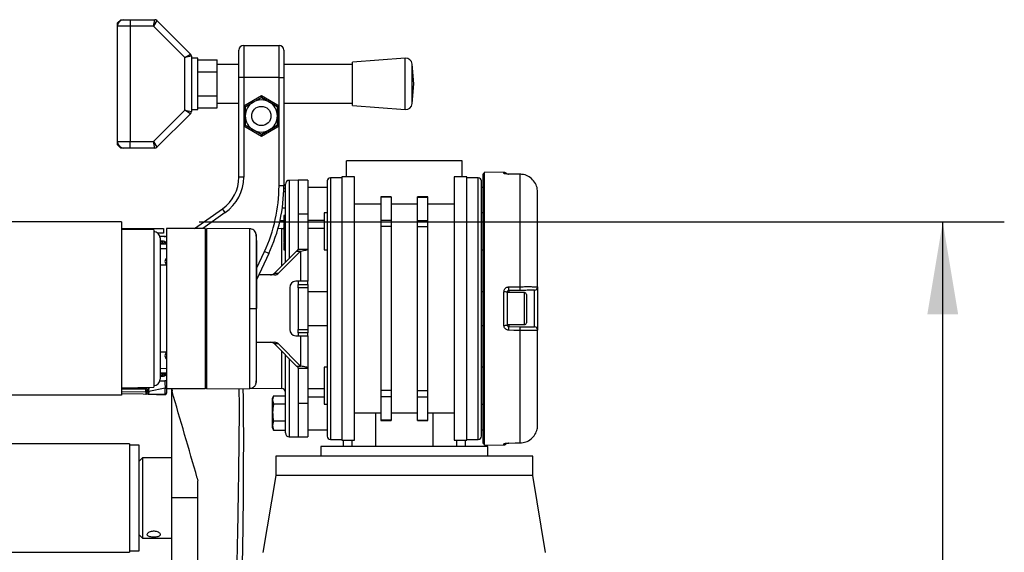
# Model space of a CAD drawing. Header units: millimetres. Extents: x 0 to 420, y 0 to 297.
# Tile 70 of 71: x 311 to 343, y 250 to 268. Entities that reach past the tile are written whole.
import ezdxf

# ---------------------------------------------------------------- set-up
doc = ezdxf.new("R2010")
doc.units = ezdxf.units.MM
doc.layers.add('QUOTE', color=174, linetype='Continuous')
doc.styles.add('SLDTEXTSTYLE3', font='TXT', dxfattribs={"width": 0.75})
doc.dimstyles.new('SLDDIMSTYLE0', dxfattribs={"dimtxt": 3, "dimasz": 3, "dimexe": 0, "dimexo": 0.0625, "dimgap": 0.75, "dimtad": 1, "dimlfac": 9.583032, "dimrnd": 1e-09, "dimzin": 12, "dimdsep": 46, "dimtxsty": 'SLDTEXTSTYLE3', "dimsah": 1, "dimcen": 0.09, "dimadec": 0, "dimazin": 3, "dimtfac": 1, "dimtdec": 3, "dimtofl": 0, "dimtmove": 0, "dimatfit": 3, "dimfxl": 0, "dimfrac": 2, "dimtolj": 1, "dimtzin": 12, "dimarcsym": 0})

# ---------------------------------------------------------------- blocks, each defined once
blk = doc.blocks.new('_D_2')
at = {"layer": 'QUOTE'}
for p, q in [((317.05, 261.146), (343.202, 261.146)), ((341.202, 166.28), (341.202, 261.146)), ((330.57, 166.28), (343.202, 166.28))]:
    blk.add_line(p, q, dxfattribs=at)
for points in [[(341.202, 261.146), (340.702, 258.146), (341.702, 258.146)], [(341.202, 166.28), (341.702, 169.28), (340.702, 169.28)]]:
    blk.add_solid(points, dxfattribs=at)
at = {"layer": 'QUOTE', "insert": (337.335, 208.725), "char_height": 3, "attachment_point": 1, "rotation": 90, "style": 'SLDTEXTSTYLE3'}
blk.add_mtext('909,1', dxfattribs=at)

msp = doc.modelspace()

# ---------------------------------------------------------------- linework, layer by layer
at = {"color": 7, "linetype": 'Continuous', "lineweight": 25}
for p, q in [((314.3941, 267.6155), (314.4985, 267.7199)), ((314.4985, 267.7199), (314.6028, 267.7199)), ((314.6028, 267.7199), (314.8115, 267.7199)), ((314.8115, 267.7199), (314.8115, 267.5112)), ((314.8115, 267.7199), (315.6031, 267.7199)), ((315.5599, 267.5112), (315.6031, 267.7199)), ((314.3941, 267.5112), (314.3941, 267.6155)), ((314.8115, 267.5112), (314.3941, 267.5112)), ((314.3941, 263.7545), (314.3941, 267.5112)), ((314.8115, 267.5112), (314.8115, 263.7545)), ((315.5599, 267.5112), (314.8115, 267.5112)), ((315.6769, 267.6893), (315.5599, 267.5112)), ((316.5855, 266.4855), (315.5599, 267.5112)), ((315.6769, 267.6893), (316.7636, 266.6026)), ((318.494, 266.885), (318.494, 265.8415)), ((318.494, 266.885), (319.6419, 266.885)), ((319.6419, 265.8415), (319.6419, 266.885)), ((316.5855, 266.4855), (316.7636, 266.6026)), ((316.7942, 266.5288), (316.5855, 266.4855)), ((316.5855, 264.7801), (316.5855, 266.4855)), ((316.7942, 266.5288), (316.7942, 264.7369)), ((317.0029, 266.4676), (316.7942, 266.4676)), ((317.0029, 265.6328), (317.0029, 266.4676)), ((318.3375, 265.8415), (318.3375, 266.7285)), ((319.7984, 266.7285), (319.7984, 265.8415)), ((323.7441, 266.4676), (322.0344, 266.3372)), ((323.7441, 264.798), (323.7441, 266.4676)), ((317.0029, 266.416), (317.629, 266.416)), ((317.629, 266.0244), (317.629, 266.416)), ((318.3375, 266.2589), (317.629, 266.2589)), ((322.0344, 266.2589), (319.7984, 266.2589)), ((322.0344, 264.9285), (322.0344, 266.3372)), ((324.0171, 265.6328), (323.9681, 266.2754)), ((323.9681, 264.9902), (323.9681, 266.2754)), ((317.0029, 266.0244), (317.629, 266.0244)), ((317.629, 265.2412), (317.629, 266.0244)), ((318.494, 265.8415), (318.3375, 265.8415)), ((318.3375, 262.6016), (318.3375, 265.8415)), ((318.494, 265.8415), (318.494, 264.9207)), ((319.6419, 265.8415), (318.494, 265.8415)), ((319.6419, 264.9207), (319.6419, 265.8415)), ((319.6419, 265.8415), (319.7984, 265.8415)), ((319.7984, 265.8415), (319.7984, 262.3211)), ((317.0029, 264.798), (317.0029, 265.6328)), ((323.9681, 264.9902), (324.0171, 265.6328)), ((317.0029, 265.2412), (317.629, 265.2412)), ((317.629, 264.8496), (317.629, 265.2412)), ((318.494, 264.9207), (319.068, 265.252)), ((319.068, 265.1918), (318.5462, 264.8906)), ((318.8071, 265.0412), (319.068, 265.1918)), ((319.068, 265.252), (319.068, 265.1918)), ((319.068, 265.252), (319.6419, 264.9207)), ((319.5897, 264.8906), (319.068, 265.1918)), ((317.0029, 264.8496), (317.629, 264.8496)), ((317.629, 265.0067), (318.3375, 265.0067)), ((318.494, 264.9207), (318.5462, 264.8906)), ((318.494, 264.9207), (318.494, 264.258)), ((318.5462, 264.8906), (318.8071, 265.0412)), ((318.5462, 264.5893), (318.5462, 264.8906)), ((318.5462, 264.8906), (318.5462, 264.2881)), ((319.6419, 264.9207), (319.5897, 264.8906)), ((319.5897, 264.8906), (319.5897, 264.5893)), ((319.5897, 264.2881), (319.5897, 264.8906)), ((319.6419, 264.258), (319.6419, 264.9207)), ((319.7984, 265.0067), (322.0344, 265.0067)), ((322.0344, 264.9285), (323.7441, 264.798)), ((315.5599, 263.7545), (316.5855, 264.7801)), ((316.7636, 264.6631), (315.6769, 263.5764)), ((316.7636, 264.6631), (316.5855, 264.7801)), ((316.5855, 264.7801), (316.7942, 264.7369)), ((316.7942, 264.798), (317.0029, 264.798)), ((318.5462, 264.2881), (318.5462, 264.5893)), ((319.5897, 264.5893), (319.5897, 264.2881)), ((318.5462, 264.2881), (318.494, 264.258)), ((318.494, 264.258), (318.494, 262.6016)), ((319.068, 263.9266), (318.494, 264.258)), ((318.5462, 264.2881), (319.068, 263.9869)), ((319.068, 263.9869), (319.5897, 264.2881)), ((319.6419, 264.258), (319.068, 263.9266)), ((319.5897, 264.2881), (319.3288, 264.1375)), ((319.5897, 264.2881), (319.6419, 264.258)), ((319.6419, 262.3211), (319.6419, 264.258)), ((319.3288, 264.1375), (319.068, 263.9869)), ((319.068, 263.9869), (319.068, 263.9266)), ((314.3941, 263.7545), (314.8115, 263.7545)), ((314.3941, 263.6502), (314.3941, 263.7545)), ((314.4985, 263.5458), (314.3941, 263.6502)), ((314.8115, 263.7545), (315.5599, 263.7545)), ((314.8115, 263.5458), (314.8115, 263.7545)), ((315.5599, 263.7545), (315.6769, 263.5764)), ((315.6031, 263.5458), (315.5599, 263.7545)), ((314.6028, 263.5458), (314.4985, 263.5458)), ((314.8115, 263.5458), (314.6028, 263.5458)), ((315.6031, 263.5458), (314.8115, 263.5458)), ((321.8338, 262.6067), (321.8338, 263.1284)), ((325.5904, 263.1284), (321.8338, 263.1284)), ((325.5904, 262.6067), (325.5904, 263.1284)), ((318.494, 262.6016), (318.3375, 262.6016)), ((322.0946, 262.6067), (321.6772, 262.6067)), ((321.6772, 262.6067), (321.6772, 254.0499)), ((322.0946, 254.0499), (322.0946, 262.6067)), ((325.7469, 262.6067), (325.3295, 262.6067)), ((325.3295, 262.6067), (325.3295, 254.0499)), ((325.7469, 254.0499), (325.7469, 262.6067)), ((326.3209, 262.711), (326.2687, 262.711)), ((326.2687, 253.9455), (326.2687, 262.711)), ((326.9479, 262.7573), (326.3209, 262.7627)), ((326.3209, 253.8938), (326.3209, 262.7627)), ((326.9479, 262.7237), (326.9479, 262.7573)), ((327.1017, 262.6995), (327.102, 262.7008)), ((327.4743, 262.6957), (327.1022, 262.7)), ((327.4737, 259.0395), (327.4737, 262.6951)), ((319.7984, 262.3211), (319.6419, 262.3211)), ((319.8511, 259.8385), (319.8511, 262.372)), ((320.2685, 262.5023), (319.9741, 262.4972)), ((319.9741, 262.4972), (319.9741, 259.9629)), ((320.5816, 262.5023), (320.2685, 262.5023)), ((320.2685, 262.5023), (320.2685, 261.4057)), ((320.2685, 262.5023), (320.2685, 261.4057)), ((320.5816, 262.5023), (320.5816, 261.4057)), ((321.2077, 262.2675), (320.5816, 262.2675)), ((321.6772, 262.5806), (321.312, 262.5806)), ((321.312, 262.5806), (321.312, 258.3283)), ((326.1122, 262.5806), (325.7469, 262.5806)), ((326.1122, 258.3283), (326.1122, 262.5806)), ((326.2687, 262.2675), (326.2165, 262.2675)), ((319.7951, 262.1351), (319.8511, 262.1351)), ((319.7979, 262.2476), (319.8511, 262.2476)), ((323.2843, 261.9623), (322.9503, 261.9623)), ((322.9503, 261.9623), (322.9503, 261.9552)), ((323.2843, 261.9552), (322.9503, 261.9552)), ((322.9503, 261.9552), (322.9503, 261.1964)), ((323.2843, 261.9623), (323.2843, 261.9552)), ((323.2843, 261.9552), (323.2843, 261.1964)), ((324.4739, 261.9623), (324.1399, 261.9623)), ((324.1399, 261.9552), (324.1399, 261.9623)), ((324.1399, 261.9552), (324.4739, 261.9552)), ((324.1399, 261.1964), (324.1399, 261.9552)), ((324.4739, 261.9552), (324.4739, 261.9623)), ((324.4739, 261.1964), (324.4739, 261.9552)), ((328.0427, 259.0308), (328.0427, 262.1141)), ((322.9503, 261.7197), (322.0946, 261.7197)), ((324.1399, 261.7197), (323.2843, 261.7197)), ((325.3295, 261.7197), (324.4739, 261.7197)), ((316.8913, 260.937), (317.8035, 261.5758)), ((317.8933, 261.4476), (317.1642, 260.937)), ((317.8933, 261.4476), (317.8035, 261.5758)), ((319.7493, 261.6072), (319.8511, 261.6072)), ((319.8511, 261.3579), (319.7989, 261.357)), ((319.7989, 261.357), (319.7989, 261.3476)), ((319.7989, 261.3476), (319.8511, 261.3483)), ((319.7989, 261.3476), (319.7989, 261.3151)), ((319.7989, 261.3151), (319.8511, 261.3158)), ((319.7989, 261.3151), (319.7989, 261.2801)), ((320.2685, 261.4057), (320.5816, 261.4057)), ((320.2685, 261.4057), (320.2685, 260.2605)), ((320.5816, 261.4057), (320.5816, 260.2605)), ((321.2077, 261.437), (321.1033, 261.437)), ((321.1033, 261.437), (321.1033, 260.237)), ((326.2687, 261.437), (326.2165, 261.437)), ((314.5287, 261.1457), (304.0936, 261.1457)), ((314.5287, 261.1457), (314.5287, 255.5108)), ((319.6747, 261.1918), (319.7989, 261.1918)), ((319.7989, 261.2801), (319.8511, 261.2798)), ((319.7989, 261.2801), (319.7989, 261.124)), ((319.7989, 261.124), (319.8511, 261.1237)), ((319.7989, 261.124), (319.7989, 261.1044)), ((319.7989, 261.1044), (319.8511, 261.1035)), ((320.5816, 261.2032), (321.1033, 261.2032)), ((323.2843, 261.1964), (322.9503, 261.1964)), ((322.9503, 261.1964), (322.9503, 260.9948)), ((323.2843, 260.9948), (322.9503, 260.9948)), ((322.9503, 260.9948), (322.9503, 255.6617)), ((323.2843, 261.1964), (323.2843, 260.9948)), ((323.2843, 260.9948), (323.2843, 255.6617)), ((324.1399, 260.9948), (324.1399, 261.1964)), ((324.1399, 261.1964), (324.4739, 261.1964)), ((324.1399, 260.9948), (324.4739, 260.9948)), ((324.1399, 255.6617), (324.1399, 260.9948)), ((324.4739, 260.9948), (324.4739, 261.1964)), ((324.4739, 255.6617), (324.4739, 260.9948)), ((314.5287, 260.937), (315.3635, 260.937)), ((315.5722, 260.8849), (314.5287, 260.9022)), ((315.3635, 260.937), (315.8852, 260.937)), ((315.3635, 260.8883), (315.3635, 260.937)), ((315.5722, 260.8849), (315.5722, 255.7717)), ((315.8852, 260.7805), (315.7102, 260.7805)), ((315.8852, 260.6762), (315.7743, 260.6762)), ((315.8852, 260.937), (315.8852, 260.7805)), ((315.9118, 260.6748), (315.9365, 260.6752)), ((317.2418, 260.937), (315.9896, 260.937)), ((315.9896, 260.937), (315.9896, 255.7195)), ((317.2418, 260.937), (317.2418, 255.7195)), ((317.294, 260.8858), (317.2418, 260.8849)), ((318.6915, 260.9244), (317.294, 260.9366)), ((317.294, 255.7199), (317.294, 260.9366)), ((319.7281, 260.9276), (319.6083, 260.9255)), ((319.7281, 259.7141), (319.7281, 260.9276)), ((319.7989, 260.9381), (319.7989, 260.9347)), ((319.8511, 260.9356), (319.7989, 260.9347)), ((319.7989, 260.9347), (319.7989, 260.9254)), ((319.7989, 260.9254), (319.8511, 260.926)), ((319.7989, 260.9254), (319.7989, 260.8296)), ((319.7989, 260.8296), (319.8511, 260.8302)), ((319.7989, 260.8296), (319.7989, 260.7775)), ((319.7989, 260.7775), (319.8511, 260.7767)), ((319.7989, 260.7775), (319.7989, 260.4853)), ((321.1033, 260.9306), (320.5816, 260.9306)), ((315.7809, 260.624), (315.7809, 258.3283)), ((315.8852, 260.5196), (315.7809, 260.5196)), ((315.7809, 260.5163), (315.8521, 260.5182)), ((315.7809, 260.4642), (315.8526, 260.4661)), ((315.7809, 260.4262), (315.9888, 260.428)), ((315.9365, 260.4789), (315.9365, 260.5062)), ((319.7989, 260.4853), (319.8511, 260.4844)), ((319.7989, 260.4853), (319.7989, 260.4828)), ((319.7989, 260.4828), (319.8511, 260.4819)), ((315.9896, 260.2715), (315.7809, 260.2697)), ((318.9114, 259.6327), (319.1677, 260.1823)), ((319.3096, 260.1161), (318.9114, 259.2623)), ((319.3096, 260.1161), (319.1677, 260.1823)), ((320.2083, 260.1996), (319.4953, 259.4788)), ((320.3406, 260.1996), (319.6276, 259.4788)), ((319.8511, 260.3352), (319.7989, 260.3343)), ((319.7989, 260.3343), (319.7989, 260.3052)), ((319.7989, 260.3052), (319.8511, 260.3053)), ((319.7989, 260.3052), (319.7989, 260.2777)), ((319.7989, 260.2777), (319.8511, 260.2778)), ((319.7989, 260.2777), (319.7989, 260.2429)), ((319.7989, 260.2429), (319.8511, 260.242)), ((320.2083, 260.1996), (320.3406, 260.1996)), ((320.2685, 260.2605), (320.5816, 260.2605)), ((320.3406, 260.1996), (320.3406, 259.2152)), ((320.5816, 260.2605), (320.5816, 259.2152)), ((321.1033, 260.237), (321.2077, 260.237)), ((326.2165, 260.237), (326.2687, 260.237)), ((315.9896, 259.737), (315.7809, 259.737)), ((319.4998, 259.4239), (318.9868, 259.4239)), ((319.4953, 259.4788), (319.6276, 259.4788)), ((320.3406, 259.2152), (320.1832, 259.2152)), ((320.2685, 259.2152), (320.2685, 259.1109)), ((320.2685, 259.1109), (320.5816, 259.1109)), ((320.2685, 259.0065), (320.2685, 259.1109)), ((320.5816, 259.2152), (320.3406, 259.2152)), ((320.5816, 259.1109), (320.5816, 259.2152)), ((320.5816, 259.1109), (320.5816, 259.0065)), ((319.9941, 259.0065), (319.9941, 257.65)), ((320.5816, 259.0065), (320.2685, 259.0065)), ((320.2685, 259.0065), (320.2685, 257.65)), ((320.5816, 259.0065), (320.5816, 257.65)), ((321.2077, 258.8761), (320.5816, 258.8761)), ((326.2687, 258.8761), (326.2165, 258.8761)), ((326.9479, 257.784), (326.9479, 258.8725)), ((327.0513, 258.8597), (327.0513, 257.7968)), ((327.6148, 258.85), (327.0513, 258.85)), ((327.4747, 258.9184), (327.1026, 258.9119)), ((327.1026, 258.9119), (327.1026, 258.85)), ((327.6148, 257.8065), (327.6148, 258.85)), ((327.6774, 258.7874), (327.6774, 257.8691)), ((327.9401, 257.73), (327.9401, 258.9265)), ((328.0427, 259.0308), (328.0427, 257.6257)), ((315.7809, 258.3283), (315.7809, 256.0325)), ((318.8971, 258.3283), (318.9114, 258.3283)), ((321.312, 258.3283), (321.312, 254.0759)), ((326.1122, 254.0759), (326.1122, 258.3283)), ((327.0513, 257.8065), (327.6148, 257.8065)), ((327.1026, 257.8065), (327.1026, 257.7446)), ((320.2685, 257.65), (320.5816, 257.65)), ((320.2685, 257.5456), (320.2685, 257.65)), ((320.2685, 257.5456), (320.2685, 257.4413)), ((320.5816, 257.5456), (320.2685, 257.5456)), ((320.5816, 257.7804), (321.2077, 257.7804)), ((320.5816, 257.65), (320.5816, 257.5456)), ((320.5816, 257.4413), (320.5816, 257.5456)), ((326.2165, 257.7804), (326.2687, 257.7804)), ((327.1026, 257.7446), (327.4747, 257.7382)), ((327.4737, 253.9614), (327.4737, 257.617)), ((328.0427, 254.5424), (328.0427, 257.6257)), ((318.9114, 257.2326), (319.4998, 257.2326)), ((319.6276, 257.1777), (319.4953, 257.1777)), ((319.4953, 257.1777), (320.2083, 256.4569)), ((319.6276, 257.1777), (320.3406, 256.4569)), ((320.1832, 257.4413), (320.3406, 257.4413)), ((320.3406, 257.4413), (320.3406, 256.4569)), ((320.3406, 257.4413), (320.5816, 257.4413)), ((320.5816, 257.4413), (320.5816, 256.396)), ((315.7809, 256.9195), (315.9896, 256.9195)), ((319.7281, 255.7289), (319.7281, 256.9424)), ((319.8511, 254.2846), (319.8511, 256.818)), ((319.9741, 256.6936), (319.9741, 254.1593)), ((315.7809, 256.3869), (315.9896, 256.385)), ((315.9888, 256.2285), (315.7809, 256.2303)), ((315.8526, 256.1905), (315.7809, 256.1923)), ((320.2083, 256.4569), (320.3406, 256.4569)), ((320.2685, 256.396), (320.5816, 256.396)), ((320.2685, 256.396), (320.2685, 255.2508)), ((320.5816, 256.396), (320.5816, 255.2508)), ((321.2077, 256.4195), (321.1033, 256.4195)), ((321.1033, 256.4195), (321.1033, 255.2195)), ((326.2687, 256.4195), (326.2165, 256.4195)), ((315.7737, 255.9783), (315.7836, 255.9804)), ((315.7743, 255.9804), (315.8852, 255.9804)), ((315.8521, 256.1383), (315.7809, 256.1402)), ((315.7809, 256.1369), (315.8852, 256.1369)), ((315.9365, 256.1503), (315.9365, 256.1776)), ((314.5287, 255.7543), (315.5722, 255.7717)), ((314.5287, 255.7362), (315.3104, 255.7499)), ((315.3104, 255.7084), (314.5287, 255.6948)), ((314.5287, 255.6359), (315.3104, 255.6223)), ((315.9365, 255.5321), (314.5287, 255.5567)), ((315.3104, 255.6223), (315.3104, 255.7084)), ((315.3635, 255.6977), (315.3635, 255.6736)), ((315.3635, 255.6736), (315.3635, 255.6017)), ((315.9392, 255.7424), (315.4138, 255.6328)), ((315.4138, 255.6328), (315.4138, 255.6147)), ((315.9392, 255.5349), (315.9392, 255.7424)), ((317.2418, 255.7195), (315.9896, 255.7195)), ((315.9896, 255.7195), (315.9896, 255.5859)), ((315.9896, 255.5859), (315.9896, 255.5842)), ((316.1461, 255.7195), (316.1461, 252.1715)), ((316.1567, 255.7195), (316.1668, 255.6483)), ((317.2418, 255.7717), (317.294, 255.7707)), ((317.294, 255.7199), (318.6915, 255.7321)), ((318.7633, 255.7458), (319.7281, 255.7289)), ((320.5816, 255.7259), (321.1033, 255.7259)), ((323.2843, 255.6617), (322.9503, 255.6617)), ((322.9503, 255.6617), (322.9503, 255.4602)), ((323.2843, 255.6617), (323.2843, 255.4602)), ((324.1399, 255.6617), (324.4739, 255.6617)), ((324.1399, 255.4602), (324.1399, 255.6617)), ((324.4739, 255.4602), (324.4739, 255.6617)), ((314.5287, 255.5108), (304.0936, 255.5108)), ((315.9365, 255.5348), (315.9392, 255.5349)), ((319.4609, 255.4933), (319.4337, 255.4185)), ((319.4608, 255.4927), (319.4337, 255.3617)), ((319.4337, 255.3617), (319.4337, 255.4185)), ((319.4337, 255.3617), (319.4608, 255.2307)), ((319.4337, 254.9528), (319.4337, 255.3617)), ((319.4608, 255.4927), (319.8511, 255.4927)), ((320.2685, 255.2508), (320.2685, 254.1542)), ((320.2685, 255.2508), (320.5816, 255.2508)), ((320.2685, 255.2508), (320.2685, 254.1542)), ((321.1033, 255.4534), (320.5816, 255.4534)), ((320.5816, 255.2508), (320.5816, 254.1542)), ((323.2843, 255.4602), (322.9503, 255.4602)), ((322.9503, 255.4602), (322.9503, 254.7013)), ((323.2843, 255.4602), (323.2843, 254.7013)), ((324.1399, 255.4602), (324.4739, 255.4602)), ((324.1399, 254.7013), (324.1399, 255.4602)), ((324.4739, 254.7013), (324.4739, 255.4602)), ((319.4337, 254.528), (319.4337, 254.9528)), ((319.4608, 255.2307), (319.8511, 255.2307)), ((321.1033, 255.2195), (321.2077, 255.2195)), ((322.0946, 254.9368), (322.9503, 254.9368)), ((322.7787, 254.9368), (322.7787, 253.8412)), ((323.2843, 254.9368), (324.1399, 254.9368)), ((324.4739, 254.9368), (325.3295, 254.9368)), ((324.6454, 253.8412), (324.6454, 254.9368)), ((326.2165, 255.2195), (326.2687, 255.2195)), ((319.4608, 254.6749), (319.4337, 254.528)), ((319.4608, 254.6749), (319.8511, 254.6749)), ((323.2843, 254.7013), (322.9503, 254.7013)), ((322.9503, 254.7013), (322.9503, 254.6942)), ((322.9503, 254.6942), (323.2843, 254.6942)), ((323.2843, 254.7013), (323.2843, 254.6942)), ((324.1399, 254.7013), (324.4739, 254.7013)), ((324.1399, 254.6942), (324.1399, 254.7013)), ((324.1399, 254.6942), (324.4739, 254.6942)), ((324.4739, 254.6942), (324.4739, 254.7013)), ((319.4337, 254.528), (319.4608, 254.381)), ((319.4337, 254.4552), (319.4337, 254.528)), ((319.4337, 254.4552), (319.4609, 254.3804)), ((319.4608, 254.381), (319.4588, 254.3908)), ((319.4608, 254.381), (319.8511, 254.381)), ((320.5816, 254.389), (321.2077, 254.389)), ((326.2165, 254.389), (326.2687, 254.389)), ((319.9741, 254.1593), (320.2685, 254.1542)), ((320.2685, 254.1542), (320.5816, 254.1542)), ((321.312, 254.0759), (321.6772, 254.0759)), ((321.6772, 254.0499), (322.0946, 254.0499)), ((321.7294, 254.0499), (321.7294, 253.8412)), ((322.0166, 253.8412), (322.0166, 254.0499)), ((325.3295, 254.0499), (325.7469, 254.0499)), ((325.4076, 254.0499), (325.4076, 253.8412)), ((325.6948, 253.8412), (325.6948, 254.0499)), ((325.7469, 254.0759), (326.1122, 254.0759)), ((327.102, 253.9557), (327.1017, 253.957)), ((327.1022, 253.9565), (327.4738, 253.9608)), ((327.4741, 253.9608), (327.4743, 253.9608)), ((314.7896, 253.9299), (303.8327, 253.9299)), ((314.7896, 253.9299), (314.7896, 250.4132)), ((315.1026, 253.8933), (314.7896, 253.8933)), ((315.1026, 251.512), (315.1026, 253.8933)), ((320.999, 253.8412), (320.999, 253.5281)), ((326.4252, 253.8412), (320.999, 253.8412)), ((326.2687, 253.9455), (326.3209, 253.9455)), ((326.3209, 253.8938), (326.9479, 253.8993)), ((326.4252, 253.5281), (326.4252, 253.8412)), ((326.9479, 253.8993), (326.9479, 253.9328)), ((315.207, 253.4759), (315.1026, 253.3716)), ((316.1461, 253.4759), (315.207, 253.4759)), ((315.207, 253.4759), (315.207, 250.8672)), ((319.538, 253.5281), (319.538, 252.902)), ((327.8861, 253.5281), (319.538, 253.5281)), ((327.8861, 252.902), (327.8861, 253.5281)), ((316.9878, 252.817), (317.0002, 252.7298)), ((319.538, 252.902), (319.1206, 250.3976)), ((327.8861, 252.902), (319.538, 252.902)), ((328.3035, 250.3976), (327.8861, 252.902)), ((316.1461, 252.1715), (316.1461, 250.1263)), ((317.0002, 252.1715), (316.1461, 252.1715)), ((315.1026, 250.4497), (315.1026, 251.512)), ((315.1026, 250.9715), (315.207, 250.8672)), ((315.207, 250.8672), (316.1461, 250.8672)), ((314.7896, 250.4497), (315.1026, 250.4497)), ((303.8327, 250.4132), (314.7896, 250.4132))]:
    msp.add_line(p, q, dxfattribs=at)
at = {"color": 7, "linetype": 'Continuous', "lineweight": 25, "flags": 128}
for points in [[(327.4737, 262.6951), (327.2651, 262.6976), (327.1017, 262.6995)], [(327.102, 262.7008), (327.1021, 262.7007), (327.1022, 262.7)], [(327.4737, 262.6951), (327.4741, 262.6963), (327.4743, 262.6957)], [(327.1017, 259.0328), (327.3103, 259.0365), (327.4737, 259.0395)], [(318.6914, 258.3282), (318.7291, 258.3282), (318.7655, 258.3282), (318.7995, 258.3282), (318.8298, 258.3282), (318.8554, 258.3282), (318.8756, 258.3282), (318.8896, 258.3283), (318.8971, 258.3283)], [(327.4737, 257.617), (327.2651, 257.6208), (327.1017, 257.6237)], [(327.1017, 253.957), (327.3103, 253.9595), (327.4737, 253.9614)], [(327.1022, 253.9565), (327.1021, 253.9559), (327.102, 253.9557)], [(327.4743, 253.9608), (327.4741, 253.9602), (327.4737, 253.9614)]]:
    msp.add_lwpolyline(points, dxfattribs=at)
at = {"color": 7, "linetype": 'Continuous', "lineweight": 25}
msp.add_circle((319.068, 264.5893), 0.3131, dxfattribs=at)
for centre, radius, start, end in [((314.6028, 267.5112), 0.2087, 90, 180), ((315.6031, 267.6155), 0.1044, 45, 90), ((318.494, 266.7285), 0.1565, 90, 180), ((319.6419, 266.7285), 0.1565, 0, 90), ((316.6898, 266.5288), 0.1044, 0, 45), ((323.76, 266.2595), 0.2087, 4.36291, 94.36291), ((319.068, 264.5893), 0.5218, 120, 180), ((319.068, 264.5893), 0.5218, 60, 120), ((319.068, 264.5893), 0.5218, 0, 60), ((323.76, 265.0061), 0.2087, 265.63709, 355.63709), ((316.6898, 264.7369), 0.1044, 315, 0), ((319.068, 264.5893), 0.5218, 180, 240), ((319.068, 264.5893), 0.5218, 300, 0), ((319.068, 264.5893), 0.5218, 240, 300), ((314.6028, 263.7545), 0.2087, 180, 270), ((315.6031, 263.6502), 0.1044, 270, 315), ((317.0853, 262.6016), 1.2522, 305, 0), ((317.0853, 262.6016), 1.4087, 305, 0), ((326.947, 262.6529), 0.1044, 30.22846, 89.5), ((326.947, 262.6187), 0.105, 62.08699, 89.516), ((314.5809, 262.3211), 5.061, 335, 0), ((314.5809, 262.3211), 5.2176, 335, 0), ((319.9763, 262.372), 0.1252, 91, 180), ((321.312, 262.4762), 0.1044, 90, 180), ((326.1122, 262.4762), 0.1044, 0, 90), ((315.5722, 260.624), 0.2087, 0, 90), ((315.8852, 260.4153), 0.2609, 66.42182, 90), ((315.9674, 260.671), 0.0311, 172.281, 179.85334), ((315.9374, 260.6231), 0.0522, 46.30715, 91), ((319.7259, 261.0528), 0.1252, 271, 306.38933), ((315.8919, 260.4336), 0.051, 140.48422, 187.79032), ((315.1048, 260.4856), 0.748, 358.50193, 2.49814), ((315.8549, 260.4139), 0.1044, 38.50557, 91.5), ((315.8539, 260.4139), 0.0522, 14.83843, 91.5), ((315.8852, 260.4153), 0.1044, 0, 90), ((315.1648, 261.4275), 1.2229, 306.65226, 309.13059), ((316.0679, 259.8622), 0.1304, 126.8699, 233.1301), ((319.366, 259.6038), 0.1799, 270.48237, 315.96406), ((319.4983, 259.6038), 0.1799, 270.48237, 315.96406), ((320.1935, 259.0159), 0.1996, 92.95214, 182.67534), ((326.9732, 258.6531), 0.2209, 69.28813, 96.57875), ((324.3825, 258.9519), 2.7204, 359.15764, 1.70511), ((324.7571, 258.9585), 2.7179, 359.15407, 1.70746), ((327.6148, 258.7874), 0.0626, 360, 90), ((327.9383, 259.0308), 0.1044, 271, 0), ((326.9732, 258.0035), 0.2209, 263.42125, 290.71187), ((327.6148, 257.8691), 0.0626, 270, 0), ((320.1935, 257.6407), 0.1996, 177.32466, 267.04786), ((324.3825, 257.7047), 2.7204, 358.29489, 0.84236), ((324.7571, 257.698), 2.7179, 358.29254, 0.84593), ((327.9383, 257.6257), 0.1044, 0, 89), ((319.366, 257.0527), 0.1799, 44.03594, 89.51763), ((319.4983, 257.0527), 0.1799, 44.03594, 89.51763), ((316.0679, 256.7943), 0.1304, 126.8699, 233.1301), ((315.8919, 256.2229), 0.051, 172.20968, 219.51578), ((315.1048, 256.1709), 0.748, 357.50186, 1.49807), ((315.8539, 256.2426), 0.0522, 268.5, 345.16157), ((315.8852, 256.2412), 0.1044, 270, 0), ((315.1648, 255.2291), 1.2229, 50.86941, 53.34774), ((315.5722, 256.0325), 0.2087, 270, 0), ((315.8549, 256.2426), 0.1044, 268.5, 321.49443), ((315.8852, 256.2412), 0.2609, 270, 293.57818), ((315.3568, 255.7291), 0.0508, 155.95366, 204.04634), ((315.1311, 255.7624), 0.1797, 355.98667, 1.55036), ((315.3113, 255.6977), 0.0522, 25.92934, 91), ((315.3117, 255.674), 0.0518, 268.57528, 359.54787), ((315.1232, 255.828), 0.2186, 338.43691, 343.99171), ((315.3113, 255.6977), 0.0522, 0, 25.92934), ((315.4024, 255.6296), 0.0785, 81.08252, 119.76189), ((315.4024, 255.5728), 0.061, 79.20107, 129.64664), ((315.4024, 255.5548), 0.061, 79.20107, 129.64664), ((315.9374, 255.5842), 0.0522, 269, 0), ((315.9507, 255.8023), 0.061, 259.20107, 309.64664), ((319.7259, 255.6037), 0.1252, 0, 89), ((319.9763, 254.2846), 0.1252, 180, 269), ((321.312, 254.1803), 0.1044, 180, 270), ((326.1122, 254.1803), 0.1044, 270, 0), ((326.947, 254.0036), 0.1044, 270.5, 329.65626), ((326.947, 254.0378), 0.105, 270.48393, 298.01759)]:
    msp.add_arc(centre, radius, start, end, dxfattribs=at)
for centre, major_axis, ratio, start_param, end_param in [((315.9374, 256.0087), (-0.0107, 1.0638), 0.0008219, 1.592559, 1.8237625), ((315.3113, 260.7613), (0.0009, 5.2183), 0.0000153, 2.9670861, 3.0965673), ((315.4157, 255.8998), (0.0107, 1.0682), 0.0008151, 4.4597644, 4.5310205), ((351.7748, 260.1249), (128.0861, -0.9408), 0.0394615, 4.4246326, 4.4290948), ((315.9374, 260.7504), (0.0009, 5.2183), 0.0000153, 3.1090724, 3.1415924)]:
    msp.add_ellipse(centre, major_axis=major_axis, ratio=ratio, start_param=start_param, end_param=end_param, dxfattribs=at)
for points, knots in [([(319.068, 265.1918), (319.0714, 265.1898), (319.1574, 265.1402), (319.2448, 265.0897), (319.3288, 265.0412)], [0, 0, 0, 0, 0.0396626, 1, 1, 1, 1]), ([(319.3288, 265.0412), (319.3962, 265.0023), (319.4837, 264.9518), (319.5698, 264.902), (319.5897, 264.8906)], [0, 0, 0, 0, 0.7691443, 1, 1, 1, 1]), ([(318.8071, 264.1375), (318.7231, 264.186), (318.6356, 264.2365), (318.5496, 264.2861), (318.5462, 264.2881)], [0, 0, 0, 0, 0.9603374, 1, 1, 1, 1]), ([(319.068, 263.9869), (319.0481, 263.9983), (318.9619, 264.0481), (318.8744, 264.0986), (318.8071, 264.1375)], [0, 0, 0, 0, 0.23085574, 1, 1, 1, 1]), ([(327.1017, 262.6995), (327.0842, 262.7), (327.0493, 262.701), (327.0031, 262.7058), (326.9684, 262.7122), (326.9504, 262.7185), (326.9486, 262.7222), (326.9479, 262.7237)], [0, 0, 0, 0, 0.211904, 0.4248641, 0.6410447, 0.8611821, 1, 1, 1, 1]), ([(327.0732, 262.7019), (327.0658, 262.7022), (327.0449, 262.703), (327.0182, 262.7061), (326.9994, 262.7091), (326.9922, 262.7111), (326.9929, 262.7109), (326.993, 262.7108)], [0, 0, 0, 0, 0.1769385, 0.5046387, 0.7707962, 0.9479323, 1, 1, 1, 1]), ([(327.102, 262.7009), (327.0999, 262.7009), (327.0901, 262.7009), (327.0806, 262.7015), (327.0732, 262.7019)], [0, 0, 0, 0, 0.205893, 1, 1, 1, 1]), ([(328.0427, 262.1141), (328.0362, 262.1802), (328.0231, 262.3124), (327.9215, 262.4883), (327.7725, 262.6195), (327.6133, 262.6853), (327.5112, 262.6925), (327.4737, 262.6951)], [0, 0, 0, 0, 0.2198289, 0.439994, 0.6588493, 0.8749667, 1, 1, 1, 1]), ([(321.2077, 262.4762), (321.2077, 262.4694), (321.2077, 262.4557), (321.2077, 262.3455), (321.2077, 262.1718), (321.2077, 261.9302), (321.2077, 261.6308), (321.2077, 261.3844), (321.2077, 261.2613)], [0, 0, 0, 0, 0.1666145, 0.3334013, 0.5000001, 0.6666146, 0.8333895, 1, 1, 1, 1]), ([(326.2165, 261.2613), (326.2165, 261.3754), (326.2165, 261.6083), (326.2165, 261.9013), (326.2165, 262.127), (326.2165, 262.2883), (326.2165, 262.3951), (326.2165, 262.4634), (326.2165, 262.4719), (326.2165, 262.4762)], [0, 0, 0, 0, 0.15403719, 0.31424557, 0.47990305, 0.60755079, 0.73721404, 0.86825665, 1, 1, 1, 1]), ([(319.7989, 261.0857), (319.7989, 261.0783), (319.7989, 261.0537), (319.7989, 260.9987), (319.7989, 260.9601)], [0, 0, 0, 0, 0.2987518, 1, 1, 1, 1]), ([(321.2077, 261.2613), (321.2077, 261.1285), (321.2077, 260.8629), (321.2077, 260.4076), (321.2077, 259.9203), (321.2077, 259.4049), (321.2077, 258.8712), (321.2077, 258.3282), (321.2077, 257.7853), (321.2077, 257.2516), (321.2077, 256.7362), (321.2077, 256.2489), (321.2077, 255.7936), (321.2077, 255.528), (321.2077, 255.3952)], [0, 0, 0, 0, 0.0833092, 0.1667006, 0.25, 0.3333071, 0.4167005, 0.5, 0.5833073, 0.6667007, 0.75, 0.8333073, 0.9166947, 1, 1, 1, 1]), ([(326.2165, 255.3952), (326.2165, 255.5176), (326.2165, 255.7674), (326.2165, 256.2006), (326.2165, 256.6392), (326.2165, 257.07), (326.2165, 257.4783), (326.2165, 257.8999), (326.2165, 258.3283), (326.2165, 258.7566), (326.2165, 259.1782), (326.2165, 259.5865), (326.2165, 260.0173), (326.2165, 260.456), (326.2165, 260.8891), (326.2165, 261.1389), (326.2165, 261.2613)], [0, 0, 0, 0, 0.0770186, 0.1571228, 0.2399515, 0.3037754, 0.368607, 0.4341283, 0.5, 0.5658717, 0.631393, 0.6962246, 0.7600485, 0.8428847, 0.9229886, 1, 1, 1, 1]), ([(318.6914, 258.3282), (318.6914, 258.4721), (318.6914, 258.764), (318.6915, 259.1877), (318.6913, 259.5907), (318.6914, 259.9544), (318.6914, 260.2751), (318.6913, 260.5377), (318.6915, 260.7407), (318.6914, 260.8657), (318.6914, 260.9237), (318.6914, 260.9184), (318.6914, 260.9167)], [0, 0, 0, 0, 0.1058464, 0.2147623, 0.3206097, 0.4295267, 0.5353744, 0.6442917, 0.7501405, 0.8590591, 0.9551732, 1, 1, 1, 1]), ([(318.8977, 260.7307), (318.8976, 260.7325), (318.897, 260.741), (318.8921, 260.7725), (318.8723, 260.8253), (318.823, 260.8817), (318.7587, 260.9183), (318.7129, 260.921), (318.6921, 260.9222)], [0, 0, 0, 0, 0.0184774, 0.0858214, 0.3054651, 0.5583136, 0.8002105, 1, 1, 1, 1]), ([(318.9114, 260.5567), (318.9096, 260.5873), (318.906, 260.6485), (318.8999, 260.7096), (318.8969, 260.7401)], [0, 0, 0, 0, 0.4993736, 1, 1, 1, 1]), ([(318.8971, 260.7307), (318.8971, 260.7323), (318.8971, 260.7373), (318.8971, 260.6843), (318.8971, 260.5675), (318.897, 260.3811), (318.8971, 260.1361), (318.8971, 259.8407), (318.8971, 259.5014), (318.8972, 259.1296), (318.8971, 258.7346), (318.8971, 258.4637), (318.8971, 258.3283)], [0, 0, 0, 0, 0.045197, 0.1422907, 0.249512, 0.3567322, 0.4639513, 0.5711719, 0.6783794, 0.785588, 0.8927954, 1, 1, 1, 1]), ([(315.9365, 260.4789), (315.9399, 260.4688), (315.9455, 260.4521), (315.9464, 260.4346), (315.9467, 260.4276)], [0, 0, 0, 0, 0.6042441, 1, 1, 1, 1]), ([(318.9114, 260.5447), (318.9114, 260.5467), (318.9114, 260.5524), (318.9114, 260.4575), (318.9114, 260.2672), (318.9114, 259.9922), (318.9114, 259.6434), (318.9114, 259.2386), (318.9114, 258.7938), (318.9114, 258.4833), (318.9114, 258.3283)], [0, 0, 0, 0, 0.071829, 0.2046816, 0.3367394, 0.4694901, 0.6020167, 0.7343754, 0.8673414, 1, 1, 1, 1]), ([(319.7989, 260.467), (319.7989, 260.4257), (319.7989, 260.3674), (319.7989, 260.351), (319.7989, 260.3463)], [0, 0, 0, 0, 0.70932866, 1, 1, 1, 1]), ([(326.9479, 258.8725), (326.9496, 258.8907), (326.9531, 258.9269), (326.9804, 258.9752), (327.0206, 259.0115), (327.0639, 259.0299), (327.0916, 259.032), (327.1017, 259.0328)], [0, 0, 0, 0, 0.2219122, 0.4427502, 0.6617521, 0.8773894, 1, 1, 1, 1]), ([(327.1026, 258.9119), (327.0992, 258.9116), (327.0899, 258.9109), (327.0754, 258.9048), (327.0621, 258.893), (327.0531, 258.8774), (327.0519, 258.8656), (327.0513, 258.8597)], [0, 0, 0, 0, 0.11947659, 0.33202034, 0.55185939, 0.77576469, 1, 1, 1, 1]), ([(327.4737, 259.0395), (327.5377, 259.0402), (327.6654, 259.0417), (327.8352, 259.0416), (327.9638, 259.0394), (328.0327, 259.0356), (328.0398, 259.0322), (328.0427, 259.0308)], [0, 0, 0, 0, 0.2128736, 0.4254625, 0.6392063, 0.8554982, 1, 1, 1, 1]), ([(327.9401, 258.9265), (327.9378, 258.9264), (327.932, 258.9263), (327.8757, 258.9254), (327.7705, 258.9235), (327.6316, 258.9211), (327.527, 258.9193), (327.4747, 258.9184)], [0, 0, 0, 0, 0.1448814, 0.3615524, 0.5753397, 0.7876427, 1, 1, 1, 1]), ([(318.6914, 255.7394), (318.6914, 255.7378), (318.6914, 255.7323), (318.6914, 255.7892), (318.6915, 255.9142), (318.6913, 256.1144), (318.6914, 256.3785), (318.6914, 256.6956), (318.6913, 257.0621), (318.6915, 257.461), (318.6914, 257.8882), (318.6914, 258.1801), (318.6914, 258.3282)], [0, 0, 0, 0, 0.0425476, 0.1409428, 0.2467955, 0.3557179, 0.4615695, 0.5704907, 0.6763419, 0.7852629, 0.8910974, 1, 1, 1, 1]), ([(318.8971, 258.3283), (318.8971, 258.1928), (318.8971, 257.9219), (318.8972, 257.5269), (318.8971, 257.1551), (318.8971, 256.8159), (318.8971, 256.5204), (318.897, 256.2754), (318.8971, 256.0889), (318.8971, 255.9723), (318.8971, 255.9194), (318.8971, 255.9243), (318.8971, 255.9258)], [0, 0, 0, 0, 0.1074097, 0.2148222, 0.322236, 0.4296485, 0.5370744, 0.6444986, 0.7519239, 0.8593504, 0.9566299, 1, 1, 1, 1]), ([(318.9114, 256.1118), (318.9114, 256.1098), (318.9114, 256.1042), (318.9114, 256.199), (318.9114, 256.3893), (318.9114, 256.6643), (318.9114, 257.0131), (318.9114, 257.4179), (318.9114, 257.8627), (318.9114, 258.1732), (318.9114, 258.3283)], [0, 0, 0, 0, 0.0718083, 0.2046638, 0.3367246, 0.4694783, 0.6020078, 0.7343695, 0.8673384, 1, 1, 1, 1]), ([(327.0513, 257.7968), (327.0516, 257.7931), (327.0522, 257.7836), (327.0582, 257.7691), (327.0696, 257.7559), (327.085, 257.7467), (327.0968, 257.7453), (327.1026, 257.7446)], [0, 0, 0, 0, 0.1400162, 0.3632789, 0.5814764, 0.7930201, 1, 1, 1, 1]), ([(327.1017, 257.6237), (327.0842, 257.6258), (327.0493, 257.6299), (327.0031, 257.658), (326.9684, 257.6988), (326.9504, 257.7434), (326.9486, 257.7727), (326.9479, 257.784)], [0, 0, 0, 0, 0.211904, 0.4248641, 0.6410447, 0.8611821, 1, 1, 1, 1]), ([(328.0427, 257.6257), (328.0362, 257.6237), (328.0231, 257.6196), (327.9215, 257.616), (327.7725, 257.6146), (327.6133, 257.6152), (327.5112, 257.6166), (327.4737, 257.617)], [0, 0, 0, 0, 0.2198289, 0.439994, 0.6588493, 0.8749667, 1, 1, 1, 1]), ([(327.4747, 257.7382), (327.5053, 257.7376), (327.5889, 257.7362), (327.7192, 257.7339), (327.8411, 257.7318), (327.9242, 257.7303), (327.9348, 257.7301), (327.9401, 257.73)], [0, 0, 0, 0, 0.1247127, 0.3404265, 0.5591887, 0.7796235, 1, 1, 1, 1]), ([(315.9467, 256.2289), (315.9464, 256.2219), (315.9455, 256.2044), (315.9399, 256.1877), (315.9365, 256.1776)], [0, 0, 0, 0, 0.3974444, 1, 1, 1, 1]), ([(318.6924, 255.7336), (318.7164, 255.7357), (318.7612, 255.7398), (318.8158, 255.7717), (318.8533, 255.8085), (318.8766, 255.8456), (318.8896, 255.8787), (318.8957, 255.905), (318.8971, 255.9199), (318.8977, 255.9258)], [0, 0, 0, 0, 0.2316109, 0.431758, 0.5981677, 0.7386349, 0.8537726, 0.9421464, 1, 1, 1, 1]), ([(318.8969, 255.9164), (318.8999, 255.9469), (318.906, 256.008), (318.9096, 256.0692), (318.9114, 256.0998)], [0, 0, 0, 0, 0.50056851, 1, 1, 1, 1]), ([(315.3582, 255.7205), (315.3575, 255.7215), (315.356, 255.7234), (315.3505, 255.7205), (315.3399, 255.7153), (315.3327, 255.7125), (315.3249, 255.7104), (315.3185, 255.7093), (315.3138, 255.7088), (315.3114, 255.7086), (315.3105, 255.7085), (315.3104, 255.7084)], [0, 0, 0, 0, 0.323343, 0.6499724, 0.7362313, 0.8229725, 0.8880053, 0.9381719, 0.9726728, 0.9963383, 1, 1, 1, 1]), ([(315.3104, 255.5483), (315.314, 255.5484), (315.3234, 255.5488), (315.3384, 255.5548), (315.3524, 255.5669), (315.3617, 255.5834), (315.3629, 255.5956), (315.3635, 255.6017)], [0, 0, 0, 0, 0.1198481, 0.3183141, 0.5328656, 0.7630213, 1, 1, 1, 1]), ([(315.352, 255.768), (315.3518, 255.7676), (315.3486, 255.7627), (315.3446, 255.7543), (315.341, 255.7448), (315.3411, 255.741), (315.3419, 255.74), (315.3421, 255.7398), (315.3421, 255.7398)], [0, 0, 0, 0, 0.0217997, 0.3220899, 0.6227026, 0.9286504, 0.986591, 1, 1, 1, 1]), ([(315.4138, 255.6147), (315.4128, 255.6023), (315.4106, 255.577), (315.3957, 255.556), (315.3881, 255.5452)], [0, 0, 0, 0, 0.4885692, 1, 1, 1, 1]), ([(315.3926, 255.7687), (315.399, 255.7595), (315.4119, 255.7408), (315.4137, 255.7184), (315.4146, 255.7071)], [0, 0, 0, 0, 0.4944615, 1, 1, 1, 1]), ([(315.9392, 255.5349), (315.9443, 255.5355), (315.9544, 255.5367), (315.9677, 255.5435), (315.979, 255.5537), (315.9874, 255.568), (315.9896, 255.5794), (315.9896, 255.5857), (315.9896, 255.5859)], [0, 0, 0, 0, 0.16794276, 0.33530291, 0.51644874, 0.7333953, 0.99473785, 1, 1, 1, 1]), ([(316.9878, 252.817), (316.8501, 253.2919), (316.5744, 254.2426), (316.3027, 255.1795), (316.1668, 255.6483)], [0, 0, 0, 0, 0.4995966, 1, 1, 1, 1]), ([(318.3369, 255.729), (318.3389, 255.6228), (318.3488, 255.0797), (318.3368, 254.0989), (318.3222, 252.7725), (318.3, 251.4332), (318.2724, 250.083), (318.2447, 249.1796), (318.2308, 248.728)], [0, 0, 0, 0, 0.0464128, 0.2373047, 0.4282562, 0.6190326, 0.8095741, 1, 1, 1, 1]), ([(318.4212, 248.721), (318.4305, 249.0272), (318.4495, 249.6529), (318.4683, 250.604), (318.4817, 251.5636), (318.4888, 252.3971), (318.4925, 253.1069), (318.4939, 253.6735), (318.4942, 254.2364), (318.4931, 254.8183), (318.488, 255.297), (318.4822, 255.6107), (318.4799, 255.7044), (318.4792, 255.7303)], [0, 0, 0, 0, 0.1287783, 0.2631936, 0.400942, 0.5351169, 0.6186357, 0.7056623, 0.7795325, 0.8627463, 0.959024, 0.9886844, 1, 1, 1, 1]), ([(315.3881, 255.5452), (315.3794, 255.5454), (315.3584, 255.5459), (315.3322, 255.547), (315.3167, 255.5479), (315.3105, 255.5483), (315.3104, 255.5483)], [0, 0, 0, 0, 0.291984, 0.6959149, 0.9948299, 1, 1, 1, 1]), ([(321.2077, 255.3952), (321.2077, 255.2721), (321.2077, 255.0257), (321.2077, 254.7264), (321.2077, 254.4847), (321.2077, 254.311), (321.2077, 254.2008), (321.2077, 254.1871), (321.2077, 254.1803)], [0, 0, 0, 0, 0.16661842, 0.33340123, 0.49999998, 0.66661448, 0.83340125, 1, 1, 1, 1]), ([(326.2165, 254.1803), (326.2165, 254.1846), (326.2165, 254.1931), (326.2165, 254.2614), (326.2165, 254.3682), (326.2165, 254.5295), (326.2165, 254.7553), (326.2165, 255.0482), (326.2165, 255.2811), (326.2165, 255.3952)], [0, 0, 0, 0, 0.13174335, 0.26278596, 0.39244922, 0.52009696, 0.6857693, 0.84597725, 1, 1, 1, 1]), ([(319.4608, 255.2307), (319.4599, 255.2258), (319.4434, 255.1342), (319.4384, 255.041), (319.4337, 254.9528)], [0, 0, 0, 0, 0.0529743, 1, 1, 1, 1]), ([(319.4337, 254.9528), (319.437, 254.8788), (319.4413, 254.7856), (319.4575, 254.6938), (319.4608, 254.6749)], [0, 0, 0, 0, 0.7938143, 1, 1, 1, 1]), ([(327.4737, 253.9614), (327.5377, 253.9684), (327.6654, 253.9824), (327.8352, 254.0823), (327.9638, 254.2284), (328.0327, 254.391), (328.0398, 254.4991), (328.0427, 254.5424)], [0, 0, 0, 0, 0.2128736, 0.4254625, 0.6392063, 0.8554982, 1, 1, 1, 1]), ([(326.9479, 253.9328), (326.9496, 253.9352), (326.9531, 253.9398), (326.9804, 253.947), (327.0206, 253.9529), (327.0639, 253.9562), (327.0916, 253.9568), (327.1017, 253.957)], [0, 0, 0, 0, 0.2219122, 0.4427502, 0.6617521, 0.8773894, 1, 1, 1, 1]), ([(326.9926, 253.9456), (326.9928, 253.9456), (326.9933, 253.9458), (327.001, 253.9476), (327.0183, 253.9504), (327.0418, 253.9532), (327.0609, 253.954), (327.068, 253.9543)], [0, 0, 0, 0, 0.101693, 0.2710065, 0.5153563, 0.819573, 1, 1, 1, 1]), ([(327.068, 253.9543), (327.0748, 253.9548), (327.0858, 253.9556), (327.0975, 253.9555), (327.102, 253.9554)], [0, 0, 0, 0, 0.6215832, 1, 1, 1, 1]), ([(317.0002, 249.0013), (317.0002, 249.3125), (317.0002, 249.9355), (317.0002, 250.8694), (317.0002, 251.8024), (317.0002, 252.4204), (317.0002, 252.7298)], [0, 0, 0, 0, 0.2486567, 0.4978798, 0.7487052, 1, 1, 1, 1]), ([(315.3531, 250.9825), (315.3554, 250.9929), (315.3602, 251.0138), (315.3974, 251.0458), (315.4524, 251.0723), (315.5217, 251.0886), (315.5963, 251.0911), (315.6678, 251.0796), (315.7287, 251.0565), (315.7726, 251.0259), (315.7939, 250.9931), (315.7903, 250.963), (315.7626, 250.9388), (315.7138, 250.9217), (315.6487, 250.9116), (315.575, 250.9083), (315.5015, 250.9112), (315.4359, 250.9205), (315.3855, 250.937), (315.3573, 250.9585), (315.3543, 250.9755), (315.3531, 250.9825)], [0, 0, 0, 0, 0.0531769, 0.1063361, 0.1599549, 0.213903, 0.2673428, 0.3202276, 0.3733763, 0.4271922, 0.4810472, 0.5342589, 0.5871496, 0.6405184, 0.6944447, 0.7481371, 0.8011509, 0.8541076, 0.9077079, 0.9616581, 1, 1, 1, 1])]:
    msp.add_open_spline(points, degree=3, knots=knots, dxfattribs=at)
for points in [[(320.2083, 260.1996), (320.2169, 260.2047), (320.2341, 260.2148), (320.2532, 260.23), (320.2661, 260.2453), (320.2677, 260.2554), (320.2685, 260.2605)], [(320.3406, 260.1996), (320.375, 260.2047), (320.4438, 260.2148), (320.5204, 260.23), (320.5718, 260.2453), (320.5783, 260.2554), (320.5816, 260.2605)], [(320.2685, 256.396), (320.2677, 256.4011), (320.2661, 256.4112), (320.2532, 256.4265), (320.2341, 256.4417), (320.2169, 256.4519), (320.2083, 256.4569)], [(320.5816, 256.396), (320.5783, 256.4011), (320.5718, 256.4112), (320.5204, 256.4265), (320.4438, 256.4417), (320.375, 256.4519), (320.3406, 256.4569)]]:
    msp.add_open_spline(points, degree=3, dxfattribs=at)

# ---------------------------------------------------------------- dimensions: what is measured, and where the dimension line sits
at = {"layer": 'QUOTE'}
dim = msp.add_linear_dim(base=(341.202, 261.1457), p1=(328.5704, 166.2801), p2=(315.0504, 261.1457), angle=90, dimstyle='SLDDIMSTYLE0', dxfattribs=at)
dim.commit()
dim.dimension.update_dxf_attribs({"geometry": '_D_2', "text_midpoint": (341.202, 213.7129), "dimtype": 160})

doc.saveas('drawing.dxf')
